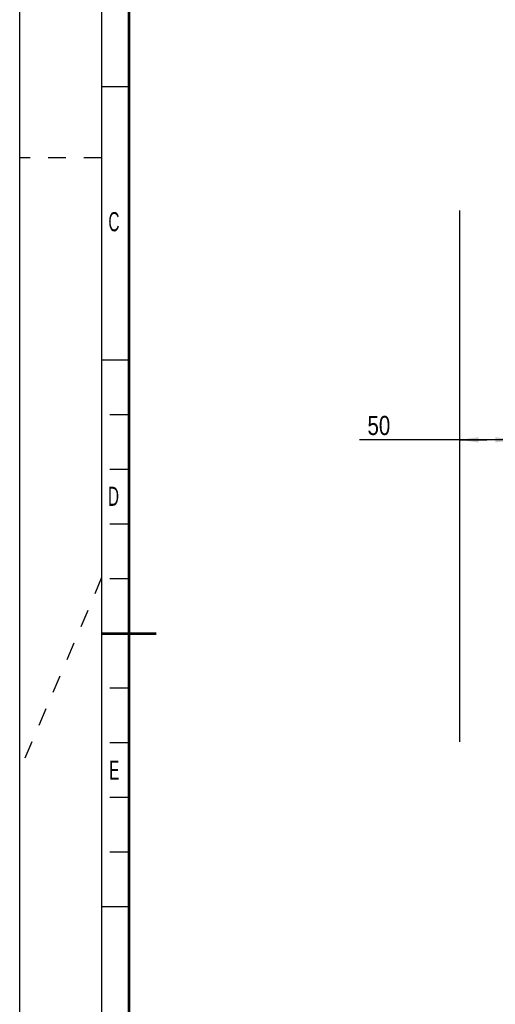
# Model space of a CAD drawing. Header units: millimetres. Extents: x 0 to 594, y 0 to 420.
# Tile 2 of 41: x 0 to 87, y 142 to 322. Entities that reach past the tile are written whole.
import ezdxf

# ---------------------------------------------------------------- set-up
doc = ezdxf.new("R2010")
doc.units = ezdxf.units.MM
doc.header["$LTSCALE"] = 32.67
doc.linetypes.add('DASHED', pattern=[0.2, 0.1, -0.1])
doc.layers.get('0').update_dxf_attribs({"linetype": 'CONTINUOUS'})
doc.styles.get("Standard").update_dxf_attribs({"font": 'txt', "width": 0.8})
doc.styles.add('TEXTSTYLE_2', font='txt', dxfattribs={"width": 0.6})
doc.dimstyles.new('DIMSTYLE_1', dxfattribs={"dimtxt": 3.5, "dimasz": 3.5, "dimexe": 1, "dimexo": 0, "dimgap": 0.875, "dimtad": 1, "dimlfac": 5, "dimdsep": 46, "dimtxsty": 'STANDARD', "dimblk": '_FILLED', "dimblk1": '_FILLED', "dimblk2": '_FILLED', "dimcen": 0.09, "dimclrt": 5, "dimadec": 0, "dimazin": 0, "dimtp": 0.01, "dimtm": 0.01, "dimtfac": 1, "dimtofl": 0, "dimtmove": 0, "dimatfit": 3, "dimldrblk": '_FILLED', "dimfxl": 1, "dimtolj": 1, "dimarcsym": 0})

# ---------------------------------------------------------------- blocks, each defined once
blk = doc.blocks.new('_FILLED')
at = {"color": 0, "linetype": 'BYBLOCK'}
blk.add_solid([(0, 0), (-1, 0.143), (-1, -0.143)], dxfattribs=at)
blk = doc.blocks.new('*D3')
at = {"color": 2, "linetype": 'CONTINUOUS'}
for p, q in [((80.51, 287.42), (80.51, 244.44)), ((90.51, 287.42), (90.51, 244.44)), ((85.51, 245.44), (62.21, 245.44)), ((80.51, 245.44), (85.51, 245.44)), ((90.51, 245.44), (85.51, 245.44))]:
    blk.add_line(p, q, dxfattribs=at)
at = {"color": 2, "linetype": 'CONTINUOUS', "xscale": 3.5, "yscale": 3.5, "zscale": 3.5, "rotation": 180}
blk.add_blockref('_FILLED', (80.51, 245.44), dxfattribs=at)
at = {"color": 2, "linetype": 'CONTINUOUS', "xscale": 3.5, "yscale": 3.5, "zscale": 3.5}
blk.add_blockref('_FILLED', (90.51, 245.44), dxfattribs=at)
at = {"color": 5, "linetype": 'CONTINUOUS', "insert": (67.81, 249.82), "char_height": 3.5, "width": 5.6, "attachment_point": 3, "line_spacing_factor": 0.9}
blk.add_mtext('50', dxfattribs=at)

msp = doc.modelspace()

# ---------------------------------------------------------------- linework, layer by layer
at = {"color": 7, "linetype": 'CONTINUOUS'}
for p, q in [((0, 0), (0, 420)), ((20, 310), (15, 310)), ((80.5075, 287.4235), (80.5075, 190.2234)), ((20, 260), (15, 260)), ((20, 250), (16.5, 250)), ((20, 240), (16.5, 240)), ((20, 230), (16.5, 230)), ((20, 220), (16.5, 220)), ((20, 200), (16.5, 200)), ((20, 190), (16.5, 190)), ((20, 180), (16.5, 180)), ((20, 170), (16.5, 170)), ((20, 160), (15, 160))]:
    msp.add_line(p, q, dxfattribs=at)
at = {"color": 2, "linetype": 'CONTINUOUS'}
msp.add_line((15, 415), (15, 5), dxfattribs=at)
at = {"color": 7, "linetype": 'DASHED'}
for p, q in [((15, 297), (0, 297)), ((15, 220.25), (0, 185))]:
    msp.add_line(p, q, dxfattribs=at)
at = {"color": 7, "linetype": 'CONTINUOUS', "const_width": 0.5}
for points in [[(20, 10), (20, 410)], [(15, 210), (25, 210)]]:
    msp.add_lwpolyline(points, dxfattribs=at)

# ---------------------------------------------------------------- texts
at = {"color": 5, "linetype": 'CONTINUOUS', "char_height": 3.5, "width": 2.1, "attachment_point": 1, "line_spacing_factor": 0.9, "style": 'TEXTSTYLE_2'}
for s, insert in [('C', (16.2304, 287.0952)), ('D', (16.1467, 236.8663)), ('E', (16.3806, 186.7423))]:
    msp.add_mtext(s, dxfattribs=dict(at, insert=insert))

# ---------------------------------------------------------------- dimensions: what is measured, and where the dimension line sits
at = {"color": 2, "linetype": 'CONTINUOUS'}
dim = msp.add_linear_dim(base=(90.5075, 245.4417), p1=(80.5075, 287.4235), p2=(90.5075, 287.4235), dimstyle='DIMSTYLE_1', dxfattribs=at)
dim.commit()
dim.dimension.update_dxf_attribs({"geometry": '*D3', "text_midpoint": (65.0102, 245.4417), "dimtype": 160})

doc.saveas('drawing.dxf')
